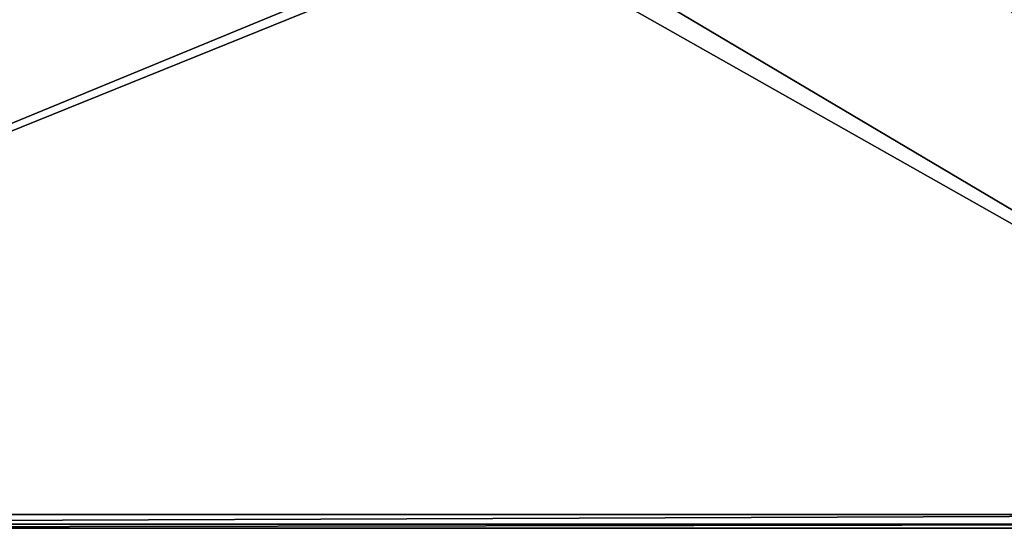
# Model space of a CAD drawing. Header units: millimetres. Extents: x -78 to 55, y -55 to 55.
# Tile 5 of 74: x -9 to 26, y -55 to -37. Entities that reach past the tile are written whole.
import ezdxf

# ---------------------------------------------------------------- set-up
doc = ezdxf.new("R2010")
doc.units = ezdxf.units.MM
doc.header["$LTSCALE"] = 81.481481
for name, color, linetype in [('437', 7, 'CONTINUOUS'), ('440', 7, 'CONTINUOUS'), ('453', 7, 'CONTINUOUS'), ('454', 7, 'CONTINUOUS')]:
    doc.layers.add(name, color=color, linetype=linetype)

msp = doc.modelspace()

# ---------------------------------------------------------------- linework, layer by layer
at = {"layer": '437', "linetype": 'CONTINUOUS'}
for points in [[(26.992, -24.255, 53.5), (45, -55, 53.5), (24.255, -26.992, 53.5), (26.992, -24.255, 53.5)], [(45, -55, 53.5), (-45, -55, 53.5), (24.255, -26.992, 53.5), (45, -55, 53.5)], [(24.255, -26.992, 53.5), (-45, -55, 53.5), (20.5, -28, 53.5), (24.255, -26.992, 53.5)], [(20.5, -28, 53.5), (-45, -55, 53.5), (-20.5, -28, 53.5), (20.5, -28, 53.5)]]:
    msp.add_3dface(points, dxfattribs=at)
at = {"layer": '440', "linetype": 'CONTINUOUS'}
for points in [[(45, -54.5, 56), (45, 54.5, 56), (19.918, 16.154, 56), (45, -54.5, 56)], [(21.3, 11, 56), (45, -54.5, 56), (19.918, 16.154, 56), (21.3, 11, 56)], [(21.3, -11, 56), (45, -54.5, 56), (21.3, 11, 56), (21.3, -11, 56)], [(19.918, -16.154, 56), (45, -54.5, 56), (21.3, -11, 56), (19.918, -16.154, 56)], [(16.154, -19.918, 56), (45, -54.5, 56), (19.918, -16.154, 56), (16.154, -19.918, 56)], [(-45, -54.5, 56), (45, -54.5, 56), (-16.154, -19.918, 56), (-45, -54.5, 56)], [(-16.154, -19.918, 56), (45, -54.5, 56), (-11, -21.3, 56), (-16.154, -19.918, 56)], [(11, -21.3, 56), (45, -54.5, 56), (16.154, -19.918, 56), (11, -21.3, 56)], [(45, -54.5, 56), (11, -21.3, 56), (-11, -21.3, 56), (45, -54.5, 56)]]:
    msp.add_3dface(points, dxfattribs=at)
at = {"layer": '453', "linetype": 'CONTINUOUS'}
for points in [[(-45, -54.5, 56), (-45, -54.854, 55.854), (45, -54.5, 56), (-45, -54.5, 56)], [(45, -54.5, 56), (-45, -54.854, 55.854), (45, -54.854, 55.854), (45, -54.5, 56)], [(-45, -54.854, 55.854), (-45, -55, 55.5), (45, -54.854, 55.854), (-45, -54.854, 55.854)], [(-45, -55, 55.5), (45, -55, 55.5), (45, -54.854, 55.854), (-45, -55, 55.5)]]:
    msp.add_3dface(points, dxfattribs=at)
at = {"layer": '454', "linetype": 'CONTINUOUS'}
for points in [[(-45, -55, 53.5), (45, -55, 53.5), (-45, -55, 55.5), (-45, -55, 53.5)], [(-45, -55, 55.5), (45, -55, 53.5), (45, -55, 55.5), (-45, -55, 55.5)]]:
    msp.add_3dface(points, dxfattribs=at)

doc.saveas('drawing.dxf')
